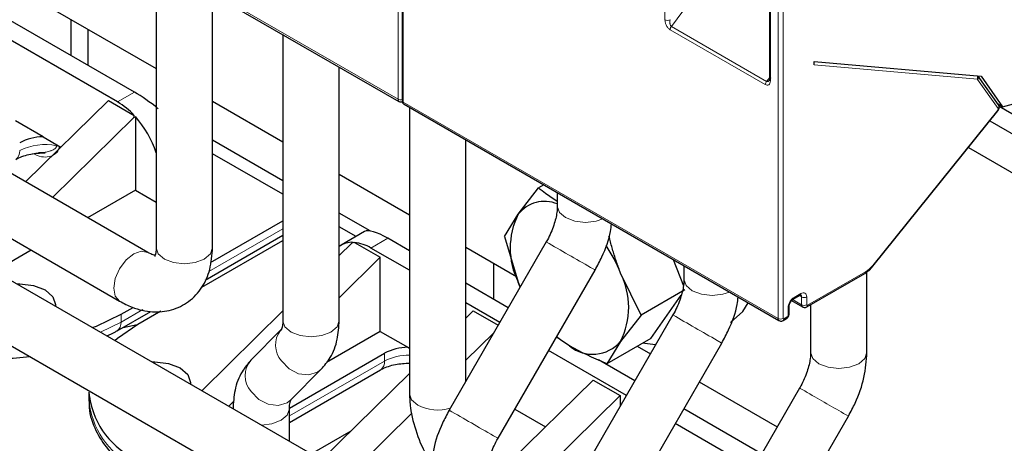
# Model space of a CAD drawing. Header units: millimetres. Extents: x 5 to 418, y 2 to 292.
# Tile 24 of 43: x 253 to 269, y 103 to 110. Entities that reach past the tile are written whole.
import ezdxf

# ---------------------------------------------------------------- set-up
doc = ezdxf.new("R2010")
doc.units = ezdxf.units.MM

msp = doc.modelspace()

# ---------------------------------------------------------------- linework, layer by layer
at = {"color": 7, "linetype": 'Continuous', "lineweight": 18}
for p, q in [((258.9477, 108.4236), (258.9477, 115.7679)), ((259.0325, 108.3746), (259.0325, 115.7189)), ((263.418, 109.7551), (263.418, 113.1872)), ((252.6686, 112.0485), (258.9477, 108.4236)), ((265.3117, 104.7498), (265.3117, 112.094)), ((265.3965, 112.094), (265.3965, 104.7498)), ((265.1844, 111.3393), (265.1844, 108.7324)), ((263.5264, 109.6434), (263.8279, 110.0488)), ((265.0995, 108.6683), (263.5052, 109.5887)), ((265.1207, 108.723), (263.5264, 109.6434)), ((268.6502, 108.7567), (265.9198, 109.0009)), ((265.1207, 108.723), (265.1668, 108.7803)), ((268.997, 108.2677), (268.6554, 108.7537)), ((254.2525, 108.3779), (254.5353, 108.5412)), ((259.0325, 108.3746), (265.3117, 104.7498)), ((266.8976, 105.6372), (268.9918, 108.2424)), ((253.2278, 107.6629), (253.2278, 107.6446)), ((253.2722, 107.6373), (253.2722, 107.6291)), ((255.7803, 105.5368), (257.0191, 106.2519)), ((258.778, 106.0919), (258.4951, 105.9286)), ((265.8066, 104.9702), (266.7774, 105.5306)), ((265.7076, 104.9784), (265.5664, 105.0599)), ((265.5804, 105.1009), (265.6935, 105.1662)), ((265.6686, 105.1316), (265.7076, 105.109)), ((265.7076, 105.109), (265.7076, 104.9784)), ((265.7925, 105.109), (265.7925, 104.9784)), ((254.3091, 104.6875), (254.6736, 104.8979)), ((265.4814, 104.7988), (265.4814, 104.9294)), ((254.3091, 104.8181), (254.3091, 104.6875)), ((265.4106, 104.7416), (265.4672, 104.7743)), ((253.9635, 104.518), (254.3091, 104.6875)), ((258.7214, 104.165), (258.7214, 104.0343)), ((258.7214, 104.0343), (257.1287, 103.1149))]:
    msp.add_line(p, q, dxfattribs=at)
at = {"color": 7, "linetype": 'Continuous', "lineweight": 25}
for p, q in [((259.015, 115.7434), (259.015, 108.3991)), ((254.5353, 108.5412), (244.6359, 114.256)), ((254.2525, 108.3779), (244.353, 114.0927)), ((248.4713, 112.6461), (254.8977, 108.9362)), ((254.7572, 105.8558), (243.599, 112.2973)), ((252.6852, 112.0119), (258.9643, 108.387)), ((243.1271, 111.4797), (254.2852, 105.0383)), ((265.1668, 111.3638), (265.1668, 108.7569)), ((254.8977, 110.7346), (254.8977, 105.937)), ((255.8417, 105.937), (255.8417, 110.1896)), ((253.4747, 109.1535), (253.4747, 109.7577)), ((253.7575, 108.9902), (253.7575, 109.5945)), ((257.0191, 109.5099), (257.0191, 104.7124)), ((265.9198, 109.0009), (265.9198, 109.0574)), ((265.9198, 109.0574), (268.7152, 108.8075)), ((257.9631, 104.7124), (257.9631, 108.965)), ((269.0036, 108.3267), (268.6624, 108.8122)), ((268.7152, 108.8075), (269.0735, 108.2977)), ((252.7097, 107.0378), (254.0969, 108.4024)), ((254.0969, 108.4024), (254.5296, 108.1526)), ((255.8417, 108.3913), (257.0191, 107.7116)), ((259.0491, 108.338), (265.3282, 104.7132)), ((269.0735, 108.2977), (268.9902, 108.3458)), ((268.9931, 108.3417), (268.9952, 108.3429)), ((269.0735, 108.2977), (269.4827, 108.4074)), ((259.1404, 108.2853), (259.1404, 103.4878)), ((266.9019, 105.6241), (268.9961, 108.2293)), ((273.4151, 105.7584), (269.0139, 108.2991)), ((253.0029, 107.7928), (252.5413, 108.0593)), ((253.1622, 106.7766), (254.5244, 108.1164)), ((254.5244, 108.1164), (254.5495, 108.1309)), ((254.5495, 108.1309), (254.5495, 106.9)), ((268.8608, 108.061), (273.4151, 105.4318)), ((253.0029, 107.7928), (253.3018, 107.6202)), ((257.0191, 107.0582), (255.8417, 107.7379)), ((260.0844, 103.6968), (260.0844, 107.7404)), ((252.9267, 107.5277), (253.0232, 107.5315)), ((268.5022, 107.6149), (273.4151, 104.7787)), ((257.0191, 106.8296), (255.8417, 107.5092)), ((257.9631, 107.1667), (259.1404, 106.487)), ((254.5495, 106.9), (253.749, 106.4378)), ((254.5495, 106.9), (254.8977, 106.6989)), ((260.9612, 106.4977), (261.3027, 106.9365)), ((261.3898, 106.9867), (261.3027, 106.9365)), ((261.6152, 106.8566), (261.6152, 106.6317)), ((255.8089, 105.684), (257.0191, 106.3826)), ((258.4794, 106.2152), (257.9631, 106.5133)), ((260.7312, 106.1232), (260.9612, 106.4977)), ((258.2446, 106.1221), (257.9631, 106.2846)), ((258.3885, 106.2052), (257.9952, 105.9782)), ((259.3534, 101.4065), (251.1509, 106.1417)), ((255.6636, 105.2735), (257.0191, 106.056)), ((255.7158, 105.3913), (257.0191, 106.1437)), ((259.1404, 105.8827), (258.778, 106.0919)), ((261.4305, 106.0324), (259.8047, 103.2117)), ((260.7312, 106.1232), (260.9612, 105.3545)), ((252.8049, 105.8928), (252.1934, 105.5398)), ((254.8977, 105.937), (254.8979, 105.9306)), ((258.1731, 106.0101), (257.9631, 105.8035)), ((258.1982, 106.0246), (258.1731, 106.0101)), ((258.218, 106.0233), (258.6507, 105.7735)), ((259.1404, 105.5562), (258.4951, 105.9286)), ((260.0844, 105.942), (260.9318, 105.4528)), ((258.6507, 105.7735), (257.9631, 105.0971)), ((258.6507, 104.5324), (258.6507, 105.7735)), ((263.5568, 105.7358), (263.7278, 105.295)), ((260.5458, 105.6757), (260.5458, 105.0714)), ((260.6226, 102.7403), (262.2484, 105.561)), ((263.7366, 105.632), (263.7366, 105.4071)), ((266.9019, 105.6241), (266.9013, 105.6235)), ((263.0174, 104.8035), (262.6759, 105.5078)), ((265.7942, 104.9428), (266.7649, 105.5031)), ((266.8019, 104.1825), (266.8019, 105.53)), ((250.679, 105.3241), (258.8814, 100.5889)), ((260.794, 104.9281), (260.0844, 105.3378)), ((260.9939, 105.2748), (260.9612, 105.3545)), ((260.9612, 105.3545), (260.9934, 105.2741)), ((263.7536, 105.2285), (263.0174, 104.8035)), ((263.1821, 104.4153), (263.6905, 105.1386)), ((265.539, 105.0487), (265.7242, 104.9418)), ((265.5679, 105.0734), (265.6811, 105.1387)), ((254.3091, 104.8181), (254.5105, 104.9344)), ((254.5919, 104.6548), (254.9743, 104.8756)), ((257.0191, 104.875), (255.6602, 103.5385)), ((260.6528, 104.683), (260.0844, 105.0112)), ((260.2063, 104.8755), (260.0844, 104.7555)), ((260.2063, 104.8755), (260.6246, 104.634)), ((265.4989, 104.8233), (265.4989, 104.9539)), ((265.8579, 104.9795), (265.8579, 104.1825)), ((254.2428, 104.541), (254.8088, 104.8677)), ((257.0191, 104.7124), (257.0192, 104.706)), ((263.5519, 104.8078), (261.9261, 101.987)), ((263.0174, 104.8035), (262.6759, 104.3647)), ((265.3982, 104.7142), (265.4548, 104.7468)), ((254.3435, 104.5991), (254.5797, 104.6477)), ((256.9933, 104.5619), (256.4849, 104.0505)), ((256.9933, 104.5619), (256.9781, 104.5454)), ((258.6507, 104.5324), (257.7517, 104.0134)), ((258.6507, 104.5324), (259.1123, 104.2659)), ((260.5533, 104.5103), (260.0844, 104.0491)), ((261.8185, 104.288), (261.5995, 104.4352)), ((263.1821, 104.4153), (262.4458, 103.9902)), ((259.1123, 104.2659), (259.1404, 104.2497)), ((262.6759, 104.3647), (262.4458, 103.9902)), ((262.7439, 101.5156), (264.3697, 104.3364)), ((262.9556, 104.2845), (263.1767, 104.1569)), ((257.1295, 103.246), (258.7214, 104.165)), ((262.7741, 103.4584), (261.4704, 104.2111)), ((262.9154, 103.7035), (262.3045, 104.0561)), ((257.1287, 103.0066), (258.6551, 103.8878)), ((257.1544, 103.385), (257.6628, 103.8963)), ((259.1404, 103.827), (257.6684, 102.3792)), ((262.2145, 103.7162), (260.8272, 102.3516)), ((262.2145, 103.7162), (262.6671, 103.4549)), ((263.9942, 103.6849), (265.298, 102.9323)), ((265.6732, 103.5832), (264.0474, 100.7624)), ((253.7718, 103.5119), (253.7718, 103.3812)), ((262.6671, 103.4549), (261.2798, 102.0904)), ((262.6671, 103.4549), (262.6671, 103.2727)), ((256.1983, 103.3613), (256.1128, 103.2772)), ((257.1287, 102.6908), (257.1287, 103.2344)), ((260.9054, 103.2308), (261.4194, 102.9341)), ((265.0367, 102.4789), (263.7329, 103.2315)), ((259.1798, 103.1594), (258.121, 102.1179)), ((264.8653, 100.291), (266.4911, 103.1118)), ((264.8955, 102.2338), (263.5917, 102.9865)), ((258.1563, 102.8591), (257.4967, 102.4783))]:
    msp.add_line(p, q, dxfattribs=at)
at = {"color": 7, "linetype": 'Continuous', "lineweight": 18, "flags": 128}
for points in [[(268.9918, 108.2424), (268.9951, 108.237), (268.9967, 108.2327), (268.9964, 108.2298), (268.9961, 108.2293)], [(261.6152, 106.6317), (261.6512, 106.5275), (261.7535, 106.4391), (261.9066, 106.38), (262.0872, 106.3592), (262.2679, 106.38), (262.3772, 106.4167)], [(254.7571, 105.8559), (254.6489, 105.8768), (254.5212, 105.8324), (254.3935, 105.7294), (254.2852, 105.5833), (254.2129, 105.4165), (254.1874, 105.2544)], [(254.8979, 105.9306), (254.9337, 105.8328), (255.036, 105.7444)], [(255.036, 105.7444), (255.1891, 105.6853), (255.3697, 105.6646), (255.5504, 105.6853), (255.7035, 105.7444), (255.8058, 105.8328), (255.8417, 105.937)], [(262.1732, 105.6041), (262.2383, 105.5668), (262.2484, 105.561)], [(266.8976, 105.6372), (266.9009, 105.6318), (266.9025, 105.6275), (266.9022, 105.6246), (266.9019, 105.6241)], [(263.7366, 105.4071), (263.7725, 105.3028), (263.8748, 105.2144), (264.0279, 105.1554), (264.2086, 105.1346), (264.3892, 105.1554), (264.4986, 105.1921)], [(254.1874, 105.2544), (254.2129, 105.1215), (254.2852, 105.0383), (254.2853, 105.0382)], [(257.1573, 104.5198), (257.3104, 104.4607), (257.4911, 104.4399), (257.6717, 104.4607), (257.8248, 104.5198), (257.9271, 104.6082), (257.9631, 104.7124)], [(257.0192, 104.706), (257.055, 104.6082), (257.1573, 104.5198)], [(264.2946, 104.3794), (264.3596, 104.3422), (264.3697, 104.3364)], [(265.8579, 104.1825), (265.8938, 104.0782), (265.9961, 103.9898)], [(265.9961, 103.9898), (266.1493, 103.9308), (266.3299, 103.91), (266.5105, 103.9308), (266.6636, 103.9898), (266.766, 104.0782), (266.8019, 104.1825)], [(256.9943, 104.0364), (257.1229, 103.9046), (257.2827, 103.8222), (257.4494, 103.8017), (257.5977, 103.8463), (257.663, 103.8965)], [(256.4859, 103.5251), (256.6145, 103.3933), (256.7743, 103.3108), (256.9411, 103.2904), (257.0893, 103.335), (257.1544, 103.385)], [(259.1404, 103.4878), (259.1763, 103.3835), (259.2786, 103.2951)], [(256.659, 102.9619), (256.8373, 102.9827), (256.9904, 103.0417), (257.0927, 103.1301), (257.1287, 103.2322)], [(260.5474, 102.7833), (260.6125, 102.746), (260.6226, 102.7403)]]:
    msp.add_lwpolyline(points, dxfattribs=at)
at = {"color": 7, "linetype": 'Continuous', "lineweight": 25, "flags": 128}
for points in [[(252.5628, 105.3266), (252.612, 105.3278), (252.8416, 105.3014), (253.0363, 105.2263), (253.1663, 105.114), (253.212, 104.9814), (253.21, 104.953)], [(264.5155, 104.6788), (264.7239, 104.8648), (264.8125, 105.0109)], [(253.8285, 104.5959), (253.8964, 104.6216), (254.3091, 104.8181)], [(254.2071, 104.3774), (254.2515, 104.4166), (254.5919, 104.6548)], [(261.8185, 104.288), (261.6893, 104.3724), (261.6025, 104.4403)], [(263.0566, 104.3429), (263.0822, 104.3364), (263.2629, 104.311)], [(254.8255, 104.0204), (254.8748, 104.0215), (255.1044, 103.9952), (255.299, 103.9201), (255.4291, 103.8077), (255.4748, 103.6751), (255.4727, 103.6467)], [(258.6551, 103.8878), (258.6551, 103.8878), (258.6595, 103.8905)]]:
    msp.add_lwpolyline(points, dxfattribs=at)
at = {"color": 7, "linetype": 'Continuous', "lineweight": 18}
for centre, radius, start, end in [((263.4603, 109.8362), 0.0914, 242.44456, 299.28757), ((265.1915, 108.664), 0.0921, 140.22793, 177.36071), ((265.1968, 108.7599), 0.0302, 185.69454, 245.6253), ((268.5828, 108.7834), 0.0725, 338.36914, 24.4207), ((268.621, 108.7875), 0.0482, 315.46609, 30.5688), ((258.9878, 108.4197), 0.0403, 174.3836, 234.2563), ((258.9903, 108.5062), 0.093, 242.69892, 285.36416), ((259.045, 108.4021), 0.0302, 185.6948, 245.62534), ((259.0706, 108.3698), 0.0384, 172.74417, 235.94365), ((268.9628, 108.3014), 0.048, 315.38287, 31.73055), ((252.4598, 107.5418), 0.1534, 304.05635, 7.25583), ((253.0373, 106.7351), 0.9292, 78.16913, 117.242), ((253.2001, 107.4933), 0.1538, 62.03899, 79.59874), ((376.3428, 304.405), 229.2521, 239.917367, 240.131646), ((266.7473, 105.5277), 0.0302, 305.69804, 5.62038), ((265.5519, 105.0972), 0.0287, 303.64487, 7.29701), ((265.6635, 105.1632), 0.0302, 305.68888, 5.61234), ((265.6673, 105.1129), 0.0405, 354.497, 52.96644), ((265.7501, 105.1909), 0.0922, 242.60966, 297.39047), ((265.4703, 104.9559), 0.0287, 292.707, 356.35765), ((265.7477, 104.9744), 0.0403, 174.3836, 234.2563), ((265.7501, 105.0603), 0.0922, 242.60962, 297.39094), ((265.7781, 104.9666), 0.0288, 304.01169, 7.25654), ((378.4641, 303.1804), 229.2521, 239.917367, 240.131646), ((265.3517, 104.7459), 0.0403, 174.3836, 234.2563), ((265.3541, 104.8317), 0.0922, 242.60962, 297.39094), ((265.3821, 104.738), 0.0288, 304.0128, 7.26032), ((265.4372, 104.7713), 0.0302, 305.69815, 5.62048), ((265.4689, 104.8263), 0.0302, 294.37466, 354.3052), ((254.1526, 104.6701), 0.1574, 304.55769, 6.3404), ((257.3049, 104.301), 0.408, 143.21828, 220.43131), ((256.7921, 103.7884), 0.4038, 139.51366, 220.69629), ((259.1299, 103.263), 0.8728, 89.31456, 117.90633), ((258.5591, 104.019), 0.163, 307.97954, 5.41867), ((278.8883, 126.2126), 26.2055, 239.71598, 240.15212), ((358.8443, 264.2793), 185.7528, 239.956504, 240.186154), ((255.1253, 103.4983), 1.3585, 184.94255, 243.27273), ((259.6155, 103.9582), 0.7437, 243.06238, 286.23326), ((374.717, 301.5843), 229.2521, 239.917367, 240.131646)]:
    msp.add_arc(centre, radius, start, end, dxfattribs=at)
at = {"color": 7, "linetype": 'Continuous', "lineweight": 25}
for centre, radius, start, end in [((253.6269, 107.3252), 1.2245, 42.50309, 59.2745), ((253.2992, 107.0111), 1.6785, 17.75386, 41.84976), ((253.0138, 106.9429), 0.8499, 90.73744, 118.21458), ((261.4003, 106.1503), 0.5599, 67.42771, 141.65646), ((262.1045, 105.9261), 1.2782, 153.43643, 206.56357), ((258.1743, 105.6646), 0.3608, 86.20884, 125.84284), ((258.1422, 105.3484), 0.6791, 58.68972, 83.59275), ((260.4428, 104.6372), 2.3967, 21.29948, 33.84459), ((261.5326, 104.9363), 1.2782, 333.43643, 26.56357), ((259.1232, 103.4161), 0.8499, 90.73744, 118.21458), ((262.208, 104.7647), 0.6156, 230.75183, 319.4672), ((255.1253, 103.6289), 1.3585, 184.94255, 243.27273)]:
    msp.add_arc(centre, radius, start, end, dxfattribs=at)
for centre, major_axis, ratio, start_param, end_param in [((254.9125, 107.9423), (0.7829, -0.699), 0.2446575, 1.7625139, 2.2757929), ((252.4036, 106.494), (2.0617, 1.9357), 0.2773458, 5.9333206, 5.9640501), ((259.1551, 105.4931), (0.7829, -0.699), 0.2446575, 2.2757929, 3.0611098), ((256.6462, 104.0448), (2.0617, 1.9357), 0.2773458, 0.4862965, 0.517026)]:
    msp.add_ellipse(centre, major_axis=major_axis, ratio=ratio, start_param=start_param, end_param=end_param, dxfattribs=at)
at = {"color": 7, "linetype": 'Continuous', "lineweight": 18}
for points, knots in [([(263.5052, 109.5887), (263.4988, 109.5929), (263.4858, 109.6016), (263.4678, 109.6207), (263.4518, 109.643), (263.435, 109.6741), (263.4208, 109.7137), (263.4189, 109.7417), (263.418, 109.7551)], [0, 0, 0, 0, 0.1301456, 0.2646137, 0.3919831, 0.5265773, 0.7730368, 1, 1, 1, 1]), ([(263.5264, 109.6434), (263.5236, 109.6456), (263.5179, 109.6503), (263.5108, 109.6619), (263.5051, 109.6767), (263.501, 109.6959), (263.4996, 109.7235), (263.5029, 109.7438), (263.505, 109.7564)], [0, 0, 0, 0, 0.1003675, 0.2126608, 0.3407508, 0.4872618, 0.6792886, 1, 1, 1, 1]), ([(265.1844, 108.7324), (265.1831, 108.7182), (265.1805, 108.6896), (265.1631, 108.667), (265.1443, 108.6586), (265.1251, 108.6569), (265.1093, 108.6639), (265.0995, 108.6683)], [0, 0, 0, 0, 0.27134872, 0.54334604, 0.67015309, 0.79627418, 1, 1, 1, 1]), ([(268.9918, 108.2424), (268.9933, 108.2445), (268.9963, 108.2488), (268.9983, 108.255), (268.999, 108.2596), (268.9989, 108.2639), (268.9978, 108.2662), (268.997, 108.2677)], [0, 0, 0, 0, 0.2491729, 0.4989908, 0.6241161, 0.7460589, 1, 1, 1, 1]), ([(253.2722, 107.6291), (253.2714, 107.6178), (253.2698, 107.594), (253.2529, 107.5511), (253.2032, 107.4966), (253.1088, 107.4562), (252.9783, 107.4485), (252.881, 107.4906), (252.8323, 107.5117)], [0, 0, 0, 0, 0.0537666, 0.1122696, 0.2511833, 0.5006292, 0.7497329, 1, 1, 1, 1]), ([(253.0232, 107.5315), (253.0446, 107.5353), (253.0814, 107.5419), (253.1198, 107.5536), (253.1387, 107.5605), (253.1442, 107.5625), (253.1651, 107.5707), (253.1942, 107.5846), (253.2186, 107.6102), (253.2267, 107.6295), (253.2275, 107.6397), (253.2278, 107.6446)], [0, 0, 0, 0, 0.2495174, 0.4284397, 0.4770391, 0.4913286, 0.4989828, 0.7485107, 0.8877159, 0.9463464, 1, 1, 1, 1]), ([(265.4814, 104.9294), (265.4829, 104.9453), (265.4858, 104.9769), (265.5087, 105.0279), (265.5414, 105.0733), (265.5674, 105.0917), (265.5804, 105.1009)], [0, 0, 0, 0, 0.249997, 0.4999941, 0.749997, 1, 1, 1, 1]), ([(265.6935, 105.1662), (265.7065, 105.172), (265.7324, 105.1835), (265.7651, 105.176), (265.788, 105.1514), (265.791, 105.1232), (265.7925, 105.109)], [0, 0, 0, 0, 0.249997, 0.4999941, 0.749997, 1, 1, 1, 1]), ([(265.7925, 104.9784), (265.7927, 104.9764), (265.7931, 104.9723), (265.7964, 104.9688), (265.8011, 104.9677), (265.8048, 104.9694), (265.8066, 104.9702)], [0, 0, 0, 0, 0.2499989, 0.4999985, 0.7499989, 1, 1, 1, 1]), ([(265.3965, 104.7498), (265.3967, 104.7478), (265.3971, 104.7437), (265.4004, 104.7402), (265.4051, 104.7392), (265.4088, 104.7408), (265.4106, 104.7416)], [0, 0, 0, 0, 0.24999886, 0.49999848, 0.74999886, 1, 1, 1, 1]), ([(265.4672, 104.7743), (265.4691, 104.7756), (265.4728, 104.7782), (265.4767, 104.7837), (265.4791, 104.7883), (265.4809, 104.7931), (265.4812, 104.7965), (265.4814, 104.7988)], [0, 0, 0, 0, 0.2491729, 0.4989908, 0.6241161, 0.7460589, 1, 1, 1, 1])]:
    msp.add_open_spline(points, degree=3, knots=knots, dxfattribs=at)
for points in [[(263.5052, 109.5887), (263.5054, 109.5931), (263.506, 109.602), (263.5105, 109.6165), (263.5172, 109.6308), (263.5233, 109.6392), (263.5264, 109.6434)], [(268.6554, 108.7537), (268.6547, 108.7545), (268.6533, 108.756), (268.6512, 108.7565), (268.6502, 108.7567)], [(266.7774, 105.5306), (266.7985, 105.5443), (266.8407, 105.5718), (266.8786, 105.6154), (266.8976, 105.6372)]]:
    msp.add_open_spline(points, degree=3, dxfattribs=at)
at = {"color": 7, "linetype": 'Continuous', "lineweight": 25}
for points, knots in [([(265.1844, 108.7814), (265.1803, 108.7692), (265.1736, 108.7487), (265.1585, 108.7303), (265.1469, 108.7223), (265.1378, 108.7193), (265.1289, 108.7193), (265.1234, 108.7218), (265.1207, 108.723)], [0, 0, 0, 0, 0.3513238, 0.5859742, 0.7049318, 0.8117962, 0.9090581, 1, 1, 1, 1]), ([(258.9644, 108.3873), (258.9649, 108.3869), (258.9718, 108.3812), (258.9888, 108.3781), (259.0068, 108.3772), (259.0155, 108.3808), (259.0173, 108.3815)], [0, 0, 0, 0, 0.03274772, 0.4893897, 0.89177433, 1, 1, 1, 1]), ([(259.015, 108.3991), (259.0154, 108.3934), (259.0163, 108.3815), (259.0232, 108.3641), (259.034, 108.3485), (259.0441, 108.3415), (259.0491, 108.338)], [0, 0, 0, 0, 0.2304008, 0.4782323, 0.7374591, 1, 1, 1, 1]), ([(268.9962, 108.2293), (268.998, 108.2319), (269.002, 108.2373), (269.0073, 108.248), (269.0117, 108.2607), (269.0146, 108.2748), (269.0154, 108.2893), (269.0136, 108.3079), (269.0077, 108.319), (269.0039, 108.3264)], [0, 0, 0, 0, 0.1020435, 0.2148183, 0.3371161, 0.4668447, 0.6012114, 0.7370671, 1, 1, 1, 1]), ([(252.5499, 107.4144), (252.5582, 107.42), (252.5894, 107.4411), (252.6758, 107.4741), (252.8257, 107.5158), (252.9536, 107.5229), (253.0363, 107.5274)], [0, 0, 0, 0, 0.08915375, 0.33350059, 0.569597, 1, 1, 1, 1]), ([(261.6152, 106.711), (261.5479, 106.754), (261.4357, 106.8255), (261.3407, 106.9048), (261.3027, 106.9365)], [0, 0, 0, 0, 0.600737, 1, 1, 1, 1]), ([(261.6152, 106.6317), (261.6138, 106.5971), (261.61, 106.5047), (261.5628, 106.3065), (261.4881, 106.134), (261.4369, 106.0436), (261.4305, 106.0324)], [0, 0, 0, 0, 0.2117262, 0.5641667, 0.9459369, 1, 1, 1, 1]), ([(262.2484, 105.561), (262.287, 105.6337), (262.3977, 105.8422), (262.5009, 106.109), (262.5189, 106.2914), (262.523, 106.3326)], [0, 0, 0, 0, 0.2931282, 0.8402591, 1, 1, 1, 1]), ([(262.6759, 105.5078), (262.6641, 105.5386), (262.6407, 105.6003), (262.5968, 105.7255), (262.5466, 105.8847), (262.5052, 106.0308), (262.4854, 106.1136), (262.4813, 106.1307)], [0, 0, 0, 0, 0.1526048, 0.3054126, 0.6118199, 0.9195765, 1, 1, 1, 1]), ([(254.2852, 105.0383), (254.3546, 105.0022), (254.5319, 104.9101), (254.8287, 104.8444), (255.1598, 104.8749), (255.4556, 105.0193), (255.6764, 105.2607), (255.8165, 105.5729), (255.833, 105.8112), (255.8417, 105.937)], [0, 0, 0, 0, 0.1003457, 0.2564227, 0.4019172, 0.5446435, 0.6927215, 0.8378082, 1, 1, 1, 1]), ([(254.8977, 105.937), (254.8965, 105.9077), (254.8934, 105.8317), (254.869, 105.7835), (254.8734, 105.7885), (254.8747, 105.7899)], [0, 0, 0, 0, 0.30519916, 0.79273848, 1, 1, 1, 1]), ([(254.8783, 105.8083), (254.8701, 105.8085), (254.8518, 105.8091), (254.7908, 105.8392), (254.7572, 105.8558)], [0, 0, 0, 0, 0.4476222, 1, 1, 1, 1]), ([(266.765, 105.5032), (266.7891, 105.5189), (266.837, 105.5503), (266.8799, 105.5992), (266.9013, 105.6235)], [0, 0, 0, 0, 0.5012339, 1, 1, 1, 1]), ([(263.7366, 105.4071), (263.7351, 105.3725), (263.7313, 105.2801), (263.6841, 105.0819), (263.6094, 104.9094), (263.5582, 104.819), (263.5519, 104.8078)], [0, 0, 0, 0, 0.2117262, 0.5641667, 0.9459369, 1, 1, 1, 1]), ([(264.3697, 104.3364), (264.4084, 104.4091), (264.5191, 104.6175), (264.6222, 104.8844), (264.6402, 105.0668), (264.6443, 105.108)], [0, 0, 0, 0, 0.2931282, 0.8402591, 1, 1, 1, 1]), ([(265.4989, 104.9538), (265.5, 104.9649), (265.502, 104.987), (265.518, 105.0226), (265.5408, 105.0542), (265.5589, 105.067), (265.568, 105.0735)], [0, 0, 0, 0, 0.2500018, 0.5000025, 0.7500018, 1, 1, 1, 1]), ([(265.6811, 105.1388), (265.6851, 105.1409), (265.691, 105.1441), (265.6907, 105.1447), (265.6907, 105.1449)], [0, 0, 0, 0, 0.6710053, 1, 1, 1, 1]), ([(265.7244, 104.942), (265.7248, 104.9416), (265.7317, 104.9359), (265.7488, 104.9325), (265.7727, 104.9327), (265.7868, 104.9393), (265.7942, 104.9428)], [0, 0, 0, 0, 0.02458577, 0.3674156, 0.66951103, 1, 1, 1, 1]), ([(257.0191, 104.7124), (257.0178, 104.683), (257.0144, 104.6067), (256.992, 104.5605), (256.9933, 104.5624), (256.9936, 104.563)], [0, 0, 0, 0, 0.3057269, 0.7941092, 1, 1, 1, 1]), ([(257.6628, 103.8963), (257.7157, 103.9592), (257.8389, 104.1056), (257.9431, 104.3867), (257.9566, 104.6067), (257.9631, 104.7124)], [0, 0, 0, 0, 0.2814871, 0.6545954, 1, 1, 1, 1]), ([(265.3284, 104.7134), (265.3288, 104.713), (265.3358, 104.7073), (265.3528, 104.7039), (265.3767, 104.7041), (265.3908, 104.7107), (265.3982, 104.7142)], [0, 0, 0, 0, 0.0245858, 0.3674156, 0.669511, 1, 1, 1, 1]), ([(265.4602, 104.7511), (265.4639, 104.7537), (265.4705, 104.7585), (265.4792, 104.769), (265.4862, 104.7796), (265.4919, 104.7911), (265.4974, 104.8061), (265.4983, 104.8165), (265.4989, 104.8233)], [0, 0, 0, 0, 0.1741357, 0.3141132, 0.4570601, 0.6000061, 0.7399806, 1, 1, 1, 1]), ([(250.5002, 104.4987), (250.5958, 104.4499), (250.808, 104.3415), (251.1513, 104.2312), (251.5076, 104.1488), (251.8884, 104.0943), (252.3221, 104.0666), (252.6331, 104.0948), (252.7847, 104.1085)], [0, 0, 0, 0, 0.1510376, 0.33511536, 0.47140332, 0.6164823, 0.81315178, 1, 1, 1, 1]), ([(254.0708, 104.4561), (254.1225, 104.4776), (254.1836, 104.5031), (254.2335, 104.537), (254.2411, 104.5421)], [0, 0, 0, 0, 0.8482501, 1, 1, 1, 1]), ([(262.4458, 103.9902), (262.4389, 103.993), (262.2164, 104.0821), (262.0143, 104.1867), (261.8185, 104.288)], [0, 0, 0, 0, 0.0311177, 1, 1, 1, 1]), ([(256.4849, 104.0505), (256.432, 103.9876), (256.3089, 103.8412), (256.2046, 103.5602), (256.1911, 103.3402), (256.1847, 103.2344)], [0, 0, 0, 0, 0.2814871, 0.6545954, 1, 1, 1, 1]), ([(265.8579, 104.1825), (265.8565, 104.1479), (265.8527, 104.0555), (265.8055, 103.8573), (265.7307, 103.6848), (265.6795, 103.5944), (265.6732, 103.5832)], [0, 0, 0, 0, 0.21172622, 0.56416675, 0.94593693, 1, 1, 1, 1]), ([(266.4911, 103.1118), (266.5301, 103.1846), (266.6419, 103.3931), (266.7707, 103.7613), (266.7915, 104.0423), (266.8019, 104.1825)], [0, 0, 0, 0, 0.2115602, 0.6064423, 1, 1, 1, 1]), ([(258.6606, 103.8883), (258.6685, 103.8937), (258.6993, 103.9144), (258.7852, 103.9472), (258.9351, 103.989), (259.063, 103.996), (259.1457, 104.0005)], [0, 0, 0, 0, 0.0850538, 0.3305005, 0.5676596, 1, 1, 1, 1]), ([(253.7844, 103.4194), (253.7798, 103.3807), (253.7598, 103.2104), (253.8498, 102.9193), (254.048, 102.5855), (254.2974, 102.3266), (254.5022, 102.1962), (254.586, 102.1429)], [0, 0, 0, 0, 0.0782821, 0.3444493, 0.5898568, 0.8320676, 1, 1, 1, 1]), ([(259.1404, 103.4878), (259.1436, 103.4099), (259.1524, 103.1933), (259.2518, 102.8278), (259.3797, 102.5129), (259.4852, 102.3676), (259.5014, 102.3454)], [0, 0, 0, 0, 0.2048508, 0.5698437, 0.9341514, 1, 1, 1, 1]), ([(257.1287, 103.2344), (257.13, 103.2638), (257.1333, 103.3401), (257.1557, 103.3863), (257.1545, 103.3844), (257.1541, 103.3839)], [0, 0, 0, 0, 0.3057269, 0.7941092, 1, 1, 1, 1]), ([(259.8047, 103.2117), (259.7657, 103.1389), (259.6539, 102.9303), (259.5251, 102.5622), (259.5043, 102.2812), (259.4939, 102.141)], [0, 0, 0, 0, 0.2115602, 0.6064423, 1, 1, 1, 1]), ([(260.4379, 102.141), (260.4394, 102.1756), (260.4431, 102.2679), (260.4903, 102.4662), (260.5651, 102.6386), (260.6163, 102.729), (260.6226, 102.7403)], [0, 0, 0, 0, 0.21172622, 0.56416675, 0.94593693, 1, 1, 1, 1])]:
    msp.add_open_spline(points, degree=3, knots=knots, dxfattribs=at)

doc.saveas('drawing.dxf')
